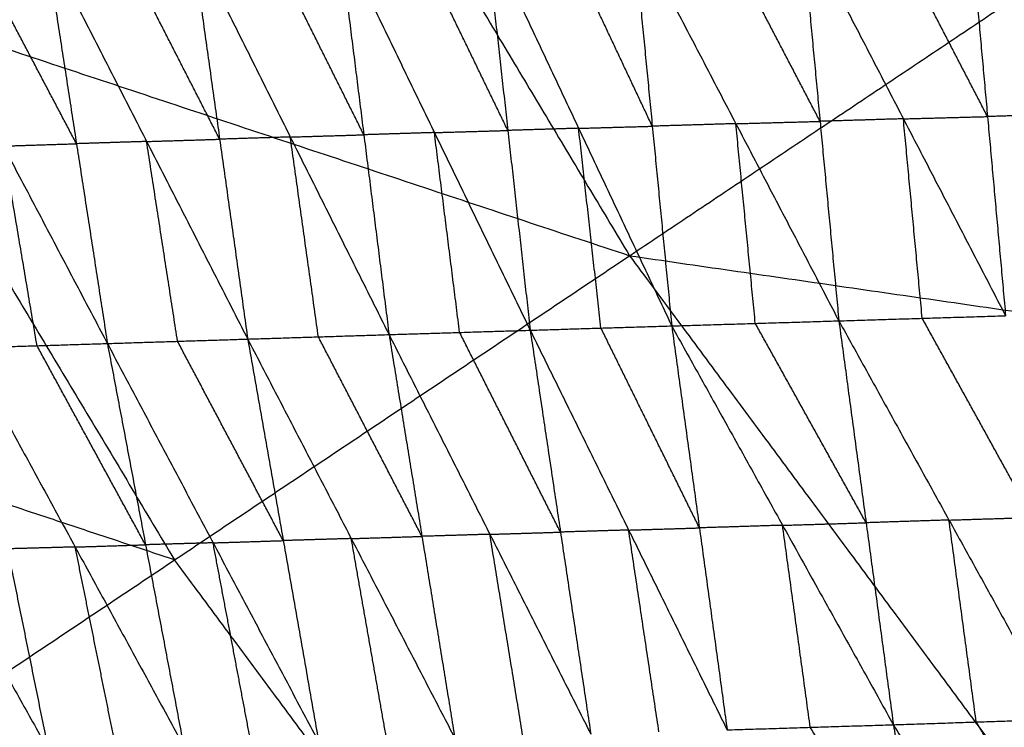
# Model space of a CAD drawing. Header units: millimetres. Extents: x -106 to 110, y -96 to 120.
# Tile 68 of 256: x -64 to -58, y -32 to -28. Entities that reach past the tile are written whole.
import ezdxf

# ---------------------------------------------------------------- set-up
doc = ezdxf.new("R2010")
doc.units = ezdxf.units.MM
doc.header["$MEASUREMENT"] = 0
doc.layers.add('Default', color=7, linetype='Continuous', true_color=0x000000)

msp = doc.modelspace()

# ---------------------------------------------------------------- linework, layer by layer
at = {"layer": 'Default'}
for points in [[(-63.8025, -23.1202, 4.6759), (-61.9255, -26.2517, 4.6759), (-60.0485, -29.3833, 4.6759)], [(-60.0485, -29.3833, 4.6759), (-57.1306, -27.4336, 4.4319), (-54.2127, -25.4839, 4.1879)], [(-69.5915, -26.2144, 5.5886), (-64.82, -27.7989, 5.1322), (-60.0485, -29.3833, 4.6759)], [(-58.906, -28.5779, -1.7741), (-59.2149, -27.987, -1.6694), (-59.5238, -27.3961, -1.5647)], [(-59.0189, -27.3823, -1.6144), (-58.906, -28.5779, -1.7741), (-58.7931, -29.7736, -1.9338)], [(-59.0189, -27.3823, -1.6144), (-58.4061, -28.5626, -1.8251), (-57.7932, -29.743, -2.0358)], [(-57.9015, -28.5492, -1.8719), (-58.2079, -27.959, -1.7666), (-58.5143, -27.3688, -1.6612)], [(-58.0098, -27.3554, -1.708), (-57.9015, -28.5492, -1.8719), (-57.7932, -29.743, -2.0358)], [(-58.0098, -27.3554, -1.708), (-57.3996, -28.5341, -1.9201), (-56.7895, -29.7128, -2.1321)], [(-60.7785, -28.6324, -1.5793), (-61.0657, -28.0401, -1.4774), (-61.3528, -27.4478, -1.3756)], [(-60.9125, -27.4349, -1.4238), (-60.7785, -28.6324, -1.5793), (-60.6445, -29.8298, -1.7347)], [(-60.9125, -27.4349, -1.4238), (-60.354, -28.6195, -1.6256), (-59.7955, -29.804, -1.8274)], [(-59.9121, -28.607, -1.6712), (-60.1913, -28.0147, -1.5703), (-60.4706, -27.4224, -1.4694)], [(-60.0287, -27.41, -1.5151), (-59.9121, -28.607, -1.6712), (-59.7955, -29.804, -1.8274)], [(-60.0287, -27.41, -1.5151), (-59.4109, -28.5918, -1.7244), (-58.7931, -29.7736, -1.9338)], [(-63.5511, -27.5144, -1.1112), (-63.3657, -28.7119, -1.2685), (-63.1803, -29.9094, -1.4258)], [(-63.5511, -27.5144, -1.1112), (-62.9449, -28.6986, -1.3235), (-62.3387, -29.8828, -1.5357)], [(-62.5069, -28.685, -1.3796), (-62.8101, -28.0929, -1.2734), (-63.1132, -27.5008, -1.1673)], [(-62.6752, -27.4872, -1.2234), (-62.5069, -28.685, -1.3796), (-62.3387, -29.8828, -1.5357)], [(-62.6752, -27.4872, -1.2234), (-62.0831, -28.6717, -1.4309), (-61.4911, -29.8561, -1.6383)], [(-61.6422, -28.6584, -1.4828), (-61.9382, -28.0662, -1.3791), (-62.2342, -27.4739, -1.2754)], [(-61.7932, -27.4606, -1.3273), (-61.6422, -28.6584, -1.4828), (-61.4911, -29.8561, -1.6383)], [(-61.7932, -27.4606, -1.3273), (-61.2189, -28.6452, -1.531), (-60.6445, -29.8298, -1.7347)], [(-64.4287, -27.5422, -0.9881), (-63.8045, -28.7258, -1.207), (-63.1803, -29.9094, -1.4258)], [(-63.3657, -28.7119, -1.2685), (-63.6778, -28.1201, -1.1591), (-63.9899, -27.5283, -1.0497)], [(-64.82, -27.7989, 5.1322), (-63.7987, -29.5028, 5.1322), (-62.7774, -31.2067, 5.1322)], [(-59.4109, -28.5918, -1.7244), (-59.1584, -28.5848, -1.7493), (-58.906, -28.5779, -1.7741)], [(-58.4061, -28.5626, -1.8251), (-58.656, -28.5703, -1.7996), (-58.906, -28.5779, -1.7741)], [(-58.4061, -28.5626, -1.8251), (-58.1538, -28.5559, -1.8485), (-57.9015, -28.5492, -1.8719)], [(-58.2931, -29.7583, -1.9848), (-58.3496, -29.1604, -1.905), (-58.4061, -28.5626, -1.8251)], [(-57.3996, -28.5341, -1.9201), (-57.6506, -28.5417, -1.896), (-57.9015, -28.5492, -1.8719)], [(-61.2189, -28.6452, -1.531), (-60.9987, -28.6388, -1.5552), (-60.7785, -28.6324, -1.5793)], [(-60.354, -28.6195, -1.6256), (-60.5662, -28.6259, -1.6024), (-60.7785, -28.6324, -1.5793)], [(-60.354, -28.6195, -1.6256), (-60.133, -28.6132, -1.6484), (-59.9121, -28.607, -1.6712)], [(-60.22, -29.8169, -1.7811), (-60.287, -29.2182, -1.7033), (-60.354, -28.6195, -1.6256)], [(-59.4109, -28.5918, -1.7244), (-59.6615, -28.5994, -1.6978), (-59.9121, -28.607, -1.6712)], [(-59.2943, -29.7888, -1.8806), (-59.3526, -29.1903, -1.8025), (-59.4109, -28.5918, -1.7244)], [(-62.9449, -28.6986, -1.3235), (-63.1553, -28.7053, -1.296), (-63.3657, -28.7119, -1.2685)], [(-62.9449, -28.6986, -1.3235), (-62.7259, -28.6918, -1.3515), (-62.5069, -28.685, -1.3796)], [(-62.7595, -29.8961, -1.4808), (-62.8522, -29.2974, -1.4021), (-62.9449, -28.6986, -1.3235)], [(-62.0831, -28.6717, -1.4309), (-62.295, -28.6784, -1.4052), (-62.5069, -28.685, -1.3796)], [(-62.0831, -28.6717, -1.4309), (-61.8626, -28.665, -1.4568), (-61.6422, -28.6584, -1.4828)], [(-61.9149, -29.8695, -1.587), (-61.999, -29.2706, -1.509), (-62.0831, -28.6717, -1.4309)], [(-61.2189, -28.6452, -1.531), (-61.4305, -28.6518, -1.5069), (-61.6422, -28.6584, -1.4828)], [(-61.0678, -29.843, -1.6865), (-61.1433, -29.2441, -1.6088), (-61.2189, -28.6452, -1.531)], [(-63.8045, -28.7258, -1.207), (-63.5851, -28.7188, -1.2377), (-63.3657, -28.7119, -1.2685)], [(-63.6022, -29.9227, -1.3657), (-63.7034, -29.3242, -1.2863), (-63.8045, -28.7258, -1.207)], [(-65.5063, -33.0301, 5.5886), (-62.7774, -31.2067, 5.1322), (-60.0485, -29.3833, 4.6759)], [(-60.0485, -29.3833, 4.6759), (-57.8736, -32.3158, 4.6759), (-55.6987, -35.2484, 4.6759)], [(-60.0485, -29.3833, 4.6759), (-55.1609, -30.0895, 4.4319), (-50.2732, -30.7957, 4.1879)], [(-62.7774, -31.2067, 5.1322), (-65.1632, -30.4145, 5.3604), (-67.5489, -29.6223, 5.5886)], [(-58.7931, -29.7736, -1.9338), (-58.2931, -29.7583, -1.9848), (-57.7932, -29.743, -2.0358)], [(-57.6327, -30.9524, -1.9531), (-57.9629, -30.3553, -1.9689), (-58.2931, -29.7583, -1.9848)], [(-60.6445, -29.8298, -1.7347), (-60.22, -29.8169, -1.7811), (-59.7955, -29.804, -1.8274)], [(-59.6294, -31.0148, -1.7363), (-59.9247, -30.4159, -1.7587), (-60.22, -29.8169, -1.7811)], [(-59.7955, -29.804, -1.8274), (-59.2943, -29.7888, -1.8806), (-58.7931, -29.7736, -1.9338)], [(-59.7955, -29.804, -1.8274), (-59.6294, -31.0148, -1.7363), (-59.4633, -32.2256, -1.6453)], [(-59.7955, -29.804, -1.8274), (-59.1308, -30.9992, -1.7936), (-58.4661, -32.1945, -1.7599)], [(-58.6296, -30.984, -1.8469), (-58.9619, -30.3864, -1.8637), (-59.2943, -29.7888, -1.8806)], [(-58.7931, -29.7736, -1.9338), (-58.6296, -30.984, -1.8469), (-58.4661, -32.1945, -1.7599)], [(-58.7931, -29.7736, -1.9338), (-58.1326, -30.9677, -1.902), (-57.4722, -32.1618, -1.8703)], [(-62.3387, -29.8828, -1.5357), (-61.9149, -29.8695, -1.587), (-61.4911, -29.8561, -1.6383)], [(-61.2937, -31.0655, -1.5443), (-61.6043, -30.4675, -1.5657), (-61.9149, -29.8695, -1.587)], [(-61.4911, -29.8561, -1.6383), (-61.0678, -29.843, -1.6865), (-60.6445, -29.8298, -1.7347)], [(-61.4911, -29.8561, -1.6383), (-61.2937, -31.0655, -1.5443), (-61.0964, -32.2749, -1.4503)], [(-61.4911, -29.8561, -1.6383), (-60.8861, -31.0532, -1.5939), (-60.2811, -32.2503, -1.5494)], [(-60.4628, -31.0401, -1.6421), (-60.7653, -30.4415, -1.6643), (-61.0678, -29.843, -1.6865)], [(-60.6445, -29.8298, -1.7347), (-60.4628, -31.0401, -1.6421), (-60.2811, -32.2503, -1.5494)], [(-60.6445, -29.8298, -1.7347), (-60.0539, -31.0277, -1.69), (-59.4633, -32.2256, -1.6453)], [(-64.0242, -29.9359, -1.3055), (-63.6022, -29.9227, -1.3657), (-63.1803, -29.9094, -1.4258)], [(-64.0242, -29.9359, -1.3055), (-63.7796, -31.1405, -1.2098), (-63.535, -32.3451, -1.1141)], [(-64.0242, -29.9359, -1.3055), (-63.3734, -31.1293, -1.2701), (-62.7227, -32.3226, -1.2347)], [(-62.9515, -31.116, -1.3303), (-63.2769, -30.5193, -1.348), (-63.6022, -29.9227, -1.3657)], [(-63.1803, -29.9094, -1.4258), (-62.7595, -29.8961, -1.4808), (-62.3387, -29.8828, -1.5357)], [(-63.1803, -29.9094, -1.4258), (-62.9515, -31.116, -1.3303), (-62.7227, -32.3226, -1.2347)], [(-63.1803, -29.9094, -1.4258), (-62.5464, -31.1043, -1.3858), (-61.9125, -32.2992, -1.3458)], [(-62.1256, -31.091, -1.4408), (-62.4425, -30.4936, -1.4608), (-62.7595, -29.8961, -1.4808)], [(-62.3387, -29.8828, -1.5357), (-62.1256, -31.091, -1.4408), (-61.9125, -32.2992, -1.3458)], [(-62.3387, -29.8828, -1.5357), (-61.7175, -31.0789, -1.493), (-61.0964, -32.2749, -1.4503)], [(-64.8654, -29.9627, -1.1735), (-64.2002, -31.1539, -1.1438), (-63.535, -32.3451, -1.1141)], [(-59.1308, -30.9992, -1.7936), (-59.3801, -31.007, -1.765), (-59.6294, -31.0148, -1.7363)], [(-59.1308, -30.9992, -1.7936), (-58.8802, -30.9916, -1.8202), (-58.6296, -30.984, -1.8469)], [(-58.9647, -32.21, -1.7026), (-59.0477, -31.6046, -1.7481), (-59.1308, -30.9992, -1.7936)], [(-58.1326, -30.9677, -1.902), (-58.3811, -30.9759, -1.8744), (-58.6296, -30.984, -1.8469)], [(-58.1326, -30.9677, -1.902), (-57.8827, -30.96, -1.9276), (-57.6327, -30.9524, -1.9531)], [(-57.9691, -32.1782, -1.8151), (-58.0509, -31.5729, -1.8586), (-58.1326, -30.9677, -1.902)], [(-60.8861, -31.0532, -1.5939), (-61.0899, -31.0594, -1.5691), (-61.2937, -31.0655, -1.5443)], [(-60.8861, -31.0532, -1.5939), (-60.6745, -31.0467, -1.618), (-60.4628, -31.0401, -1.6421)], [(-60.6887, -32.2626, -1.4999), (-60.7874, -31.6579, -1.5469), (-60.8861, -31.0532, -1.5939)], [(-60.0539, -31.0277, -1.69), (-60.2584, -31.0339, -1.666), (-60.4628, -31.0401, -1.6421)], [(-60.0539, -31.0277, -1.69), (-59.8416, -31.0213, -1.7132), (-59.6294, -31.0148, -1.7363)], [(-59.8722, -32.238, -1.5973), (-59.9631, -31.6329, -1.6437), (-60.0539, -31.0277, -1.69)], [(-63.3734, -31.1293, -1.2701), (-63.1625, -31.1226, -1.3002), (-62.9515, -31.116, -1.3303)], [(-62.5464, -31.1043, -1.3858), (-62.7489, -31.1102, -1.358), (-62.9515, -31.116, -1.3303)], [(-62.5464, -31.1043, -1.3858), (-62.336, -31.0977, -1.4133), (-62.1256, -31.091, -1.4408)], [(-62.3176, -32.3109, -1.2903), (-62.432, -31.7076, -1.338), (-62.5464, -31.1043, -1.3858)], [(-61.7175, -31.0789, -1.493), (-61.9216, -31.0849, -1.4669), (-62.1256, -31.091, -1.4408)], [(-61.7175, -31.0789, -1.493), (-61.5056, -31.0722, -1.5187), (-61.2937, -31.0655, -1.5443)], [(-61.5044, -32.287, -1.3981), (-61.611, -31.683, -1.4455), (-61.7175, -31.0789, -1.493)], [(-63.3734, -31.1293, -1.2701), (-63.5765, -31.1349, -1.24), (-63.7796, -31.1405, -1.2098)], [(-63.1288, -32.3339, -1.1744), (-63.2511, -31.7316, -1.2223), (-63.3734, -31.1293, -1.2701)], [(-60.6025, -34.1392, 5.1322), (-61.69, -32.673, 5.1322), (-62.7774, -31.2067, 5.1322)], [(-58.4661, -32.1945, -1.7599), (-57.9691, -32.1782, -1.8151), (-57.4722, -32.1618, -1.8703)], [(-57.2693, -33.3319, -1.5594), (-57.6192, -32.755, -1.6873), (-57.9691, -32.1782, -1.8151)], [(-59.4633, -32.2256, -1.6453), (-58.9647, -32.21, -1.7026), (-58.4661, -32.1945, -1.7599)], [(-58.2628, -33.3644, -1.445), (-58.6137, -32.7872, -1.5738), (-58.9647, -32.21, -1.7026)], [(-58.4661, -32.1945, -1.7599), (-58.2628, -33.3644, -1.445), (-58.0595, -34.5343, -1.1302)], [(-58.4661, -32.1945, -1.7599), (-57.7663, -33.3482, -1.5042), (-57.0665, -34.5019, -1.2486)]]:
    msp.add_open_spline(points, degree=2, dxfattribs=at)

doc.saveas('drawing.dxf')
